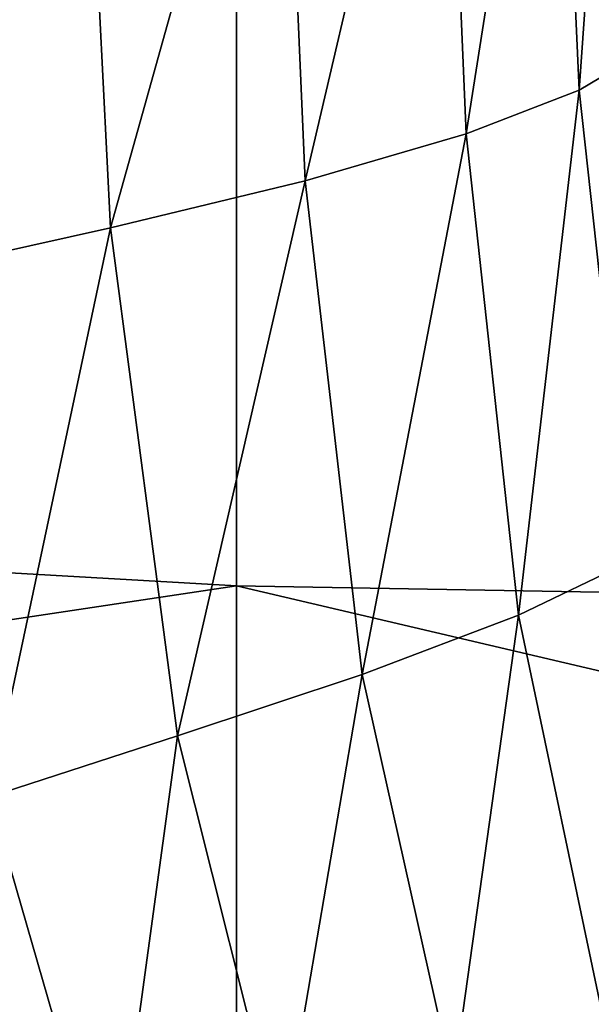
# Model space of a CAD drawing. Header units: millimetres. Extents: x -104 to 104, y -36 to 73.
# Tile 21 of 145: x -30.85 to -24.5, y -7.29 to 3.63. Entities that reach past the tile are written whole.
import ezdxf

# ---------------------------------------------------------------- set-up
doc = ezdxf.new("R2010")
doc.units = ezdxf.units.MM
doc.header["$LTSCALE"] = 33.374815
doc.layers.add('254', color=7, linetype='CONTINUOUS')
doc.layers.add('282', color=7, linetype='CONTINUOUS')

msp = doc.modelspace()

# ---------------------------------------------------------------- linework, layer by layer
at = {"layer": '254', "color": 7, "linetype": 'CONTINUOUS', "true_color": 0xe6e6e6}
for points in [[(-24.9, 8.681, -32.819), (-24.637, 2.854, -32.659), (-24.208, 8.944, -30.61), (-24.9, 8.681, -32.819)], [(-24.208, 8.944, -30.61), (-24.637, 2.854, -32.659), (-23.927, 3.274, -30.47), (-24.208, 8.944, -30.61)], [(-26.146, 8.387, -34.605), (-25.891, 2.367, -34.463), (-24.9, 8.681, -32.819), (-26.146, 8.387, -34.605)], [(-24.9, 8.681, -32.819), (-25.891, 2.367, -34.463), (-24.637, 2.854, -32.659), (-24.9, 8.681, -32.819)], [(-27.952, 8.08, -35.806), (-27.681, 1.848, -35.697), (-26.146, 8.387, -34.605), (-27.952, 8.08, -35.806)], [(-26.146, 8.387, -34.605), (-27.681, 1.848, -35.697), (-25.891, 2.367, -34.463), (-26.146, 8.387, -34.605)], [(-30.167, 7.778, -36.439), (-29.843, 1.327, -36.373), (-27.952, 8.08, -35.806), (-30.167, 7.778, -36.439)], [(-27.952, 8.08, -35.806), (-29.843, 1.327, -36.373), (-27.681, 1.848, -35.697), (-27.952, 8.08, -35.806)], [(-32.503, 7.498, -36.666), (-32.086, 0.828, -36.65), (-30.167, 7.778, -36.439), (-32.503, 7.498, -36.666)], [(-30.167, 7.778, -36.439), (-32.086, 0.828, -36.65), (-29.843, 1.327, -36.373), (-30.167, 7.778, -36.439)], [(-24.637, 2.854, -32.659), (-24.064, -2.371, -32.496), (-23.927, 3.274, -30.47), (-24.637, 2.854, -32.659)], [(-25.891, 2.367, -34.463), (-25.313, -2.969, -34.294), (-24.637, 2.854, -32.659), (-25.891, 2.367, -34.463)], [(-24.637, 2.854, -32.659), (-25.313, -2.969, -34.294), (-24.064, -2.371, -32.496), (-24.637, 2.854, -32.659)], [(-27.681, 1.848, -35.697), (-27.048, -3.627, -35.562), (-25.891, 2.367, -34.463), (-27.681, 1.848, -35.697)], [(-25.891, 2.367, -34.463), (-27.048, -3.627, -35.562), (-25.313, -2.969, -34.294), (-25.891, 2.367, -34.463)], [(-29.843, 1.327, -36.373), (-29.099, -4.309, -36.298), (-27.681, 1.848, -35.697), (-29.843, 1.327, -36.373)], [(-27.681, 1.848, -35.697), (-29.099, -4.309, -36.298), (-27.048, -3.627, -35.562), (-27.681, 1.848, -35.697)], [(-32.086, 0.828, -36.65), (-31.184, -4.984, -36.653), (-29.843, 1.327, -36.373), (-32.086, 0.828, -36.65)], [(-29.843, 1.327, -36.373), (-31.184, -4.984, -36.653), (-29.099, -4.309, -36.298), (-29.843, 1.327, -36.373)], [(-25.313, -2.969, -34.294), (-24.368, -7.461, -34.175), (-24.064, -2.371, -32.496), (-25.313, -2.969, -34.294)], [(-27.048, -3.627, -35.562), (-26.038, -8.143, -35.459), (-25.313, -2.969, -34.294), (-27.048, -3.627, -35.562)], [(-25.313, -2.969, -34.294), (-26.038, -8.143, -35.459), (-24.368, -7.461, -34.175), (-25.313, -2.969, -34.294)], [(-29.099, -4.309, -36.298), (-27.947, -8.886, -36.259), (-27.048, -3.627, -35.562), (-29.099, -4.309, -36.298)], [(-27.048, -3.627, -35.562), (-27.947, -8.886, -36.259), (-26.038, -8.143, -35.459), (-27.048, -3.627, -35.562)], [(-31.184, -4.984, -36.653), (-29.831, -9.667, -36.707), (-29.099, -4.309, -36.298), (-31.184, -4.984, -36.653)], [(-29.099, -4.309, -36.298), (-29.831, -9.667, -36.707), (-27.947, -8.886, -36.259), (-29.099, -4.309, -36.298)], [(-31.184, -4.984, -36.653), (-32.464, -7.801, -36.823), (-29.831, -9.667, -36.707), (-31.184, -4.984, -36.653)]]:
    msp.add_3dface(points, dxfattribs=at)
at = {"layer": '282', "color": 7, "linetype": 'CONTINUOUS', "true_color": 0xe6e6e6}
for points in [[(-56.91, -1.015, -68.065), (-56.91, 6.311, -68.086), (-28.441, 5.291, -68.079), (-56.91, -1.015, -68.065)], [(-56.91, -1.015, -68.065), (-28.441, 5.291, -68.079), (-28.441, -2.647, -68.042), (-56.91, -1.015, -68.065)], [(0, 5.182, -68.077), (0, -3.142, -68.033), (-28.441, 5.291, -68.079), (0, 5.182, -68.077)], [(-28.441, 5.291, -68.079), (0, -3.142, -68.033), (-28.441, -2.647, -68.042), (-28.441, 5.291, -68.079)], [(-56.91, -6.913, -67.982), (-56.91, -1.015, -68.065), (-28.441, -2.647, -68.042), (-56.91, -6.913, -67.982)], [(-56.91, -6.913, -67.982), (-28.441, -2.647, -68.042), (-28.441, -8.824, -67.937), (-56.91, -6.913, -67.982)], [(0, -3.142, -68.033), (0, -9.31, -67.925), (-28.441, -2.647, -68.042), (0, -3.142, -68.033)], [(-28.441, -2.647, -68.042), (0, -9.31, -67.925), (-28.441, -8.824, -67.937), (-28.441, -2.647, -68.042)], [(-56.91, -11.525, -67.777), (-56.91, -6.913, -67.982), (-28.441, -8.824, -67.937), (-56.91, -11.525, -67.777)]]:
    msp.add_3dface(points, dxfattribs=at)

doc.saveas('drawing.dxf')
